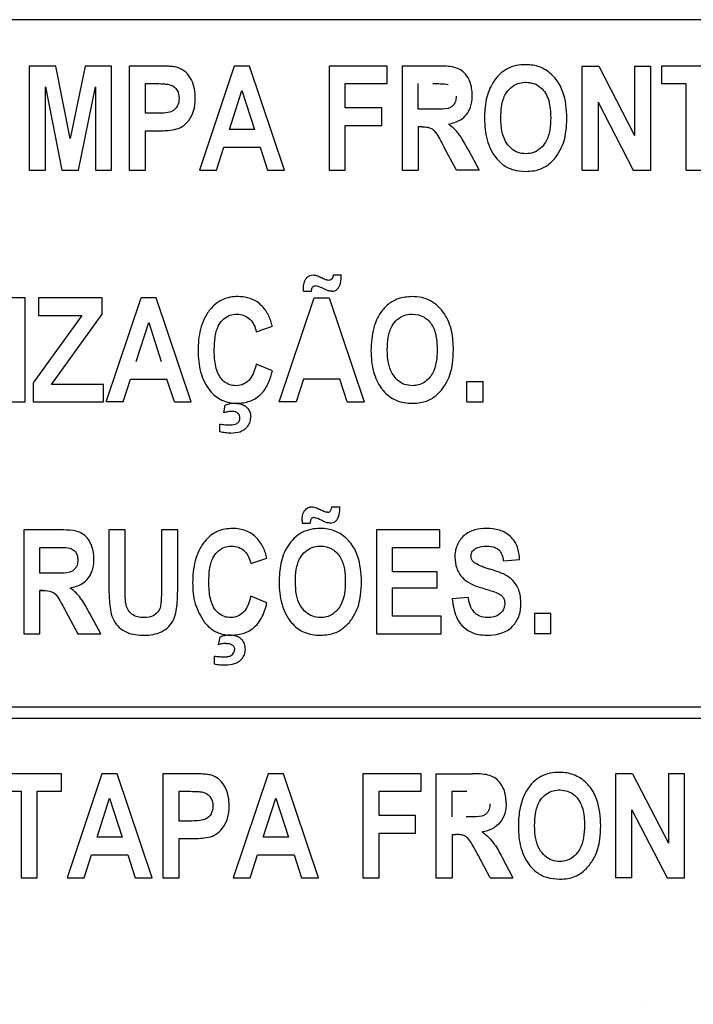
# Model space of a CAD drawing. Header units: inches. Extents: x 1390 to 5322, y 201 to 2979.
# Tile 9 of 85: x 1919 to 1931, y 1199 to 1216. Entities that reach past the tile are written whole.
import ezdxf

# ---------------------------------------------------------------- set-up
doc = ezdxf.new("R2010")
doc.units = ezdxf.units.IN
doc.header["$MEASUREMENT"] = 0
doc.layers.add('PWR_0600HP', color=7, linetype='Continuous')

# ---------------------------------------------------------------- blocks, each defined once
blk = doc.blocks.new('ssw06_front')
at = {"color": 7, "linetype": 'Continuous'}
for p, q in [((308.85, -690.107), (253.85, -690.107)), ((282.328, -692.657), (282.328, -690.893)), ((291.651, -690.893), (291.651, -691.191)), ((281.206, -692.657), (281.206, -691.246)), ((286.91, -691.901), (286.91, -691.603)), ((282.901, -691.993), (283.099, -691.993)), ((282.901, -692.657), (282.901, -691.993)), ((292.064, -692.657), (292.339, -692.657)), ((280.862, -694.825), (280.587, -694.825)), ((281.091, -694.825), (281.091, -695.123)), ((282.168, -694.825), (281.091, -694.825)), ((282.168, -695.102), (282.168, -694.825)), ((285.054, -696.062), (284.779, -695.948)), ((280.999, -696.267), (280.999, -696.589)), ((282.191, -696.291), (281.311, -696.291)), ((282.191, -696.589), (282.191, -696.291)), ((280.839, -698.757), (280.839, -700.521)), ((282.557, -698.757), (282.282, -698.757)), ((284.688, -699.33), (284.962, -699.238)), ((281.349, -699.49), (281.114, -699.49)), ((287.093, -700.223), (287.093, -699.742)), ((253.85, -701.757), (308.85, -701.757)), ((280.382, -703.191), (280.794, -703.191)), ((280.794, -703.191), (280.794, -704.657)), ((281.069, -703.191), (281.481, -703.191)), ((283.474, -703.191), (283.632, -703.191)), ((282.294, -703.309), (282.507, -703.97)), ((284.899, -703.97), (285.112, -703.309)), ((283.654, -703.695), (283.474, -703.695)), ((287.483, -703.603), (286.865, -703.603)), ((285.325, -703.97), (284.899, -703.97)), ((284.678, -704.657), (284.804, -704.267))]:
    blk.add_line(p, q, dxfattribs=at)
at = {"color": 144, "linetype": 'Continuous'}
for p, q in [((280.931, -690.893), (280.931, -692.657)), ((281.386, -690.893), (280.931, -690.893)), ((281.629, -692.119), (281.386, -690.893)), ((281.878, -690.893), (281.629, -692.119)), ((282.328, -690.893), (281.878, -690.893)), ((282.626, -690.893), (282.626, -692.657)), ((283.101, -690.893), (282.626, -690.893)), ((284.409, -690.893), (283.817, -692.657)), ((284.668, -690.893), (284.409, -690.893)), ((285.26, -692.657), (284.668, -690.893)), ((287.001, -690.893), (286.016, -690.893)), ((286.016, -690.893), (286.016, -692.657)), ((287.001, -691.191), (287.001, -690.893)), ((287.872, -690.893), (287.253, -690.893)), ((287.253, -690.893), (287.253, -692.657)), ((290.3, -690.893), (290.587, -690.893)), ((290.3, -690.893), (290.3, -692.657)), ((290.587, -690.893), (291.193, -692.071)), ((291.193, -690.893), (291.468, -690.893)), ((291.193, -690.893), (291.193, -692.071)), ((291.468, -692.657), (291.468, -690.893)), ((292.751, -690.893), (291.651, -690.893)), ((281.206, -691.246), (281.487, -692.657)), ((281.766, -692.657), (282.053, -691.246)), ((282.053, -691.246), (282.053, -692.657)), ((282.901, -691.191), (283.059, -691.191)), ((282.901, -691.695), (282.901, -691.191)), ((284.326, -691.97), (284.539, -691.309)), ((284.539, -691.309), (284.752, -691.97)), ((286.291, -691.603), (286.291, -691.191)), ((286.291, -691.191), (287.001, -691.191)), ((287.528, -691.626), (287.528, -691.191)), ((291.651, -691.191), (292.064, -691.191)), ((292.064, -691.191), (292.064, -692.657)), ((290.575, -691.507), (290.575, -692.657)), ((290.575, -691.507), (291.171, -692.657)), ((286.91, -691.603), (286.291, -691.603)), ((287.763, -691.626), (287.528, -691.626)), ((283.08, -691.695), (282.901, -691.695)), ((284.752, -691.97), (284.326, -691.97)), ((286.291, -691.901), (286.91, -691.901)), ((286.291, -692.657), (286.291, -691.901)), ((287.528, -691.924), (287.528, -692.657)), ((287.588, -691.924), (287.528, -691.924)), ((284.105, -692.657), (284.23, -692.267)), ((284.23, -692.267), (284.848, -692.267)), ((284.848, -692.267), (284.973, -692.657)), ((288.173, -692.657), (287.968, -692.275)), ((288.375, -692.311), (288.559, -692.657)), ((280.931, -692.657), (281.206, -692.657)), ((281.487, -692.657), (281.766, -692.657)), ((282.053, -692.657), (282.328, -692.657)), ((282.626, -692.657), (282.901, -692.657)), ((283.817, -692.657), (284.105, -692.657)), ((284.973, -692.657), (285.26, -692.657)), ((286.016, -692.657), (286.291, -692.657)), ((287.253, -692.657), (287.528, -692.657)), ((288.559, -692.657), (288.173, -692.657)), ((290.3, -692.657), (290.575, -692.657)), ((291.171, -692.657), (291.468, -692.657)), ((286.085, -694.436), (286.222, -694.436)), ((285.581, -694.711), (285.58, -694.675)), ((280.862, -696.589), (280.862, -694.825)), ((282.236, -696.589), (282.828, -694.825)), ((283.087, -694.825), (282.828, -694.825)), ((283.68, -696.589), (283.087, -694.825)), ((285.169, -696.589), (285.76, -694.825)), ((285.581, -694.711), (285.718, -694.711)), ((285.76, -694.825), (286.019, -694.825)), ((286.019, -694.825), (286.612, -696.589)), ((281.823, -695.123), (280.999, -696.267)), ((281.091, -695.123), (281.823, -695.123)), ((281.311, -696.291), (282.168, -695.102)), ((282.745, -695.902), (282.958, -695.241)), ((282.958, -695.241), (283.171, -695.902)), ((284.779, -695.398), (285.054, -695.306)), ((282.524, -696.589), (282.649, -696.2)), ((282.649, -696.2), (283.267, -696.2)), ((283.393, -696.589), (283.267, -696.2)), ((285.582, -696.2), (285.456, -696.589)), ((286.199, -696.2), (285.582, -696.2)), ((286.325, -696.589), (286.199, -696.2)), ((288.353, -696.589), (288.353, -696.245)), ((288.353, -696.245), (288.628, -696.245)), ((288.628, -696.589), (288.628, -696.245)), ((280.587, -696.589), (280.862, -696.589)), ((280.999, -696.589), (282.191, -696.589)), ((282.524, -696.589), (282.236, -696.589)), ((283.393, -696.589), (283.68, -696.589)), ((284.229, -696.774), (284.255, -696.645)), ((285.456, -696.589), (285.169, -696.589)), ((286.325, -696.589), (286.612, -696.589)), ((288.353, -696.589), (288.628, -696.589)), ((284.161, -697.097), (284.161, -696.965)), ((286.062, -698.368), (286.199, -698.368)), ((285.557, -698.607), (285.558, -698.643)), ((285.558, -698.643), (285.695, -698.643)), ((281.458, -698.757), (280.839, -698.757)), ((282.282, -698.757), (282.282, -699.694)), ((282.557, -699.712), (282.557, -698.757)), ((283.451, -698.757), (283.176, -698.757)), ((283.176, -698.757), (283.176, -699.733)), ((283.451, -699.68), (283.451, -698.757)), ((286.818, -698.757), (286.818, -700.521)), ((287.895, -698.757), (286.818, -698.757)), ((287.895, -699.055), (287.895, -698.757)), ((281.114, -699.055), (281.362, -699.055)), ((281.114, -699.49), (281.114, -699.055)), ((287.093, -699.467), (287.093, -699.055)), ((287.093, -699.055), (287.895, -699.055)), ((288.971, -699.284), (289.246, -699.261)), ((287.849, -699.467), (287.093, -699.467)), ((287.849, -699.742), (287.849, -699.467)), ((281.114, -700.521), (281.114, -699.788)), ((281.114, -699.788), (281.173, -699.788)), ((281.173, -699.788), (281.114, -699.788)), ((287.093, -699.742), (287.849, -699.742)), ((284.962, -699.994), (284.688, -699.88)), ((288.376, -699.903), (288.101, -699.926)), ((281.554, -700.14), (281.759, -700.521)), ((282.145, -700.521), (281.96, -700.176)), ((289.498, -700.178), (289.498, -700.521)), ((289.773, -700.178), (289.498, -700.178)), ((289.773, -700.521), (289.773, -700.178)), ((287.918, -700.223), (287.093, -700.223)), ((287.918, -700.521), (287.918, -700.223)), ((280.839, -700.521), (281.114, -700.521)), ((281.759, -700.521), (282.145, -700.521)), ((286.818, -700.521), (287.918, -700.521)), ((289.773, -700.521), (289.498, -700.521)), ((284.163, -700.577), (284.138, -700.706)), ((284.069, -700.897), (284.069, -701.029)), ((308.85, -701.957), (253.85, -701.957)), ((281.481, -702.893), (280.382, -702.893)), ((281.481, -703.191), (281.481, -702.893)), ((282.165, -702.893), (281.573, -704.657)), ((282.423, -702.893), (282.165, -702.893)), ((283.016, -704.657), (282.423, -702.893)), ((283.199, -702.893), (283.199, -704.657)), ((283.675, -702.893), (283.199, -702.893)), ((284.982, -702.893), (284.391, -704.657)), ((285.241, -702.893), (284.982, -702.893)), ((285.834, -704.657), (285.241, -702.893)), ((287.575, -702.893), (286.59, -702.893)), ((286.59, -702.893), (286.59, -704.657)), ((287.575, -703.191), (287.575, -702.893)), ((287.827, -702.893), (287.827, -704.657)), ((287.827, -702.893), (288.446, -702.893)), ((291.16, -702.893), (290.873, -702.893)), ((290.873, -702.893), (290.873, -704.657)), ((291.16, -702.893), (291.767, -704.071)), ((291.767, -702.893), (291.767, -704.071)), ((292.042, -702.893), (291.767, -702.893)), ((292.042, -704.657), (292.042, -702.893)), ((281.069, -704.657), (281.069, -703.191)), ((283.474, -703.695), (283.474, -703.191)), ((286.865, -703.603), (286.865, -703.191)), ((286.865, -703.191), (287.575, -703.191)), ((288.102, -703.191), (288.35, -703.191)), ((288.102, -703.626), (288.102, -703.191)), ((282.082, -703.97), (282.294, -703.309)), ((285.112, -703.309), (285.325, -703.97)), ((291.148, -704.657), (291.148, -703.506)), ((291.148, -703.506), (291.745, -704.657)), ((287.483, -703.901), (287.483, -703.603)), ((282.507, -703.97), (282.082, -703.97)), ((283.474, -704.657), (283.474, -703.993)), ((283.474, -703.993), (283.673, -703.993)), ((286.865, -704.657), (286.865, -703.901)), ((286.865, -703.901), (287.483, -703.901)), ((288.102, -703.924), (288.102, -704.657)), ((288.102, -703.924), (288.161, -703.924)), ((281.861, -704.657), (281.986, -704.267)), ((281.986, -704.267), (282.603, -704.267)), ((282.603, -704.267), (282.729, -704.657)), ((284.804, -704.267), (285.421, -704.267)), ((285.421, -704.267), (285.547, -704.657)), ((288.746, -704.657), (288.542, -704.275)), ((288.948, -704.311), (289.132, -704.657)), ((280.794, -704.657), (281.069, -704.657)), ((281.573, -704.657), (281.861, -704.657)), ((282.729, -704.657), (283.016, -704.657)), ((283.199, -704.657), (283.474, -704.657)), ((284.391, -704.657), (284.678, -704.657)), ((285.547, -704.657), (285.834, -704.657)), ((286.59, -704.657), (286.865, -704.657)), ((287.827, -704.657), (288.102, -704.657)), ((288.746, -704.657), (289.132, -704.657)), ((291.148, -704.657), (290.873, -704.657)), ((291.745, -704.657), (292.042, -704.657))]:
    blk.add_line(p, q, dxfattribs=at)
at = {"color": 144, "linetype": 'Continuous', "flags": 128}
for points in [[(283.101, -690.893), (283.101, -690.893)], [(290.3, -690.893), (290.3, -690.893)], [(291.193, -690.893), (291.193, -690.893)], [(291.468, -690.893), (291.468, -690.893)], [(287.528, -691.191), (287.528, -691.191)], [(287.776, -691.191), (287.776, -691.191)], [(288.034, -691.204), (288.034, -691.204)], [(288.17, -691.404), (288.17, -691.404)], [(290.575, -691.507), (290.575, -691.507)], [(287.588, -691.924), (287.588, -691.924)], [(291.193, -692.071), (291.193, -692.071)], [(287.968, -692.275), (287.968, -692.275)], [(288.375, -692.311), (288.375, -692.311)], [(289.842, -692.461), (289.842, -692.461)], [(287.528, -692.657), (287.528, -692.657)], [(289.35, -692.68), (289.35, -692.68)], [(290.575, -692.657), (290.575, -692.657)], [(285.891, -694.485), (285.891, -694.485)], [(286.085, -694.436), (286.085, -694.436)], [(286.222, -694.436), (286.222, -694.436)], [(285.781, -694.619), (285.781, -694.619)], [(285.909, -694.662), (285.909, -694.662)], [(282.828, -694.825), (282.828, -694.825)], [(285.581, -694.711), (285.581, -694.711)], [(286.005, -694.703), (286.005, -694.703)], [(286.063, -694.711), (286.063, -694.711)], [(287.425, -694.802), (287.425, -694.802)], [(283.998, -695.022), (283.998, -695.022)], [(284.883, -694.964), (284.883, -694.964)], [(286.726, -695.718), (286.726, -695.718)], [(282.745, -695.902), (282.745, -695.902)], [(283.171, -695.902), (283.171, -695.902)], [(283.267, -696.2), (283.267, -696.2)], [(288.628, -696.245), (288.628, -696.245)], [(283.996, -696.396), (283.996, -696.396)], [(286.933, -696.396), (286.933, -696.396)], [(282.524, -696.589), (282.524, -696.589)], [(283.393, -696.589), (283.393, -696.589)], [(284.255, -696.645), (284.255, -696.645)], [(284.429, -696.612), (284.429, -696.612)], [(284.455, -696.612), (284.455, -696.612)], [(286.325, -696.589), (286.325, -696.589)], [(286.612, -696.589), (286.612, -696.589)], [(287.426, -696.612), (287.426, -696.612)], [(288.353, -696.589), (288.353, -696.589)], [(284.688, -696.846), (284.688, -696.846)], [(284.349, -697.116), (284.349, -697.116)], [(285.868, -698.417), (285.868, -698.417)], [(285.989, -698.46), (285.989, -698.46)], [(286.199, -698.368), (286.199, -698.368)], [(285.557, -698.607), (285.557, -698.607)], [(285.695, -698.643), (285.695, -698.643)], [(285.886, -698.594), (285.886, -698.594)], [(285.983, -698.635), (285.983, -698.635)], [(286.04, -698.643), (286.04, -698.643)], [(284.383, -698.734), (284.383, -698.734)], [(285.867, -698.734), (285.867, -698.734)], [(288.687, -698.734), (288.687, -698.734)], [(283.907, -698.954), (283.907, -698.954)], [(283.703, -699.655), (283.703, -699.655)], [(284.688, -699.88), (284.688, -699.88)], [(284.962, -699.994), (284.962, -699.994)], [(288.376, -699.903), (288.376, -699.903)], [(281.96, -700.176), (281.96, -700.176)], [(282.877, -700.246), (282.877, -700.246)], [(283.905, -700.328), (283.905, -700.328)], [(285.375, -700.328), (285.375, -700.328)], [(289.498, -700.521), (289.498, -700.521)], [(289.773, -700.521), (289.773, -700.521)], [(284.277, -700.682), (284.277, -700.682)], [(284.363, -700.544), (284.363, -700.544)], [(284.138, -700.706), (284.138, -700.706)], [(284.413, -700.79), (284.413, -700.79)], [(284.069, -700.897), (284.069, -700.897)], [(287.827, -702.893), (287.827, -702.893)], [(288.446, -702.893), (288.446, -702.893)], [(291.16, -702.893), (291.16, -702.893)], [(288.35, -703.191), (288.35, -703.191)], [(288.743, -703.404), (288.743, -703.404)], [(289.018, -703.387), (289.018, -703.387)], [(288.102, -703.626), (288.102, -703.626)], [(288.337, -703.626), (288.337, -703.626)], [(290.621, -703.775), (290.621, -703.775)], [(288.102, -703.924), (288.102, -703.924)], [(288.161, -703.924), (288.161, -703.924)], [(291.767, -704.071), (291.767, -704.071)], [(289.43, -704.464), (289.43, -704.464)], [(288.102, -704.657), (288.102, -704.657)], [(288.746, -704.657), (288.746, -704.657)], [(289.132, -704.657), (289.132, -704.657)], [(290.873, -704.657), (290.873, -704.657)], [(291.148, -704.657), (291.148, -704.657)], [(291.415, -706.802), (291.415, -706.802)]]:
    blk.add_lwpolyline(points, dxfattribs=at)
at = {"color": 7, "linetype": 'Continuous'}
for points, knots in [([(283.448, -690.918), (283.42, -690.911), (283.391, -690.906), (283.362, -690.903), (283.333, -690.9), (283.304, -690.898), (283.275, -690.897), (283.217, -690.894), (283.159, -690.893), (283.101, -690.893)], [0, 0, 0, 0, 0.0000878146, 0.0000878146, 0.0000878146, 0.0001750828, 0.0001750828, 0.0001750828, 0.0003484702, 0.0003484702, 0.0003484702, 0.0003484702]), ([(283.748, -691.437), (283.747, -691.33), (283.732, -691.222), (283.658, -691.078), (283.626, -691.035), (283.547, -690.962), (283.499, -690.936), (283.448, -690.918)], [0, 0, 0, 0, 0.5, 0.5, 0.75, 0.75, 1, 1, 1, 1]), ([(289.351, -691.168), (289.397, -691.172), (289.49, -691.179), (289.605, -691.252), (289.692, -691.354), (289.763, -691.526), (289.769, -691.67), (289.773, -691.768)], [0, 0, 0, 0, 0.166463, 0.334817, 0.478561, 0.64765, 1, 1, 1, 1]), ([(283.099, -691.993), (283.186, -691.991), (283.321, -691.989), (283.501, -691.945), (283.623, -691.846), (283.716, -691.695), (283.746, -691.547), (283.748, -691.458), (283.748, -691.437)], [0, 0, 0, 0, 0.26413, 0.407658, 0.552848, 0.727546, 0.938207, 1, 1, 1, 1]), ([(289.35, -692.68), (289.397, -692.678), (289.513, -692.672), (289.694, -692.61), (289.793, -692.511), (289.842, -692.461)], [0, 0, 0, 0, 0.251976, 0.626871, 1, 1, 1, 1]), ([(284.883, -694.964), (284.854, -694.939), (284.782, -694.875), (284.64, -694.813), (284.528, -694.806), (284.475, -694.802)], [0, 0, 0, 0, 0.2518668, 0.6474403, 1, 1, 1, 1]), ([(284.455, -695.1), (284.495, -695.101), (284.535, -695.107), (284.61, -695.137), (284.644, -695.159), (284.702, -695.215), (284.724, -695.248), (284.76, -695.32), (284.771, -695.359), (284.779, -695.398)], [0, 0, 0, 0, 0.25, 0.25, 0.5, 0.5, 0.75, 0.75, 1, 1, 1, 1]), ([(287.427, -696.314), (287.382, -696.31), (287.293, -696.302), (287.171, -696.224), (287.07, -696.099), (287.009, -695.917), (287.004, -695.78), (287.001, -695.706)], [0, 0, 0, 0, 0.159816, 0.320962, 0.505569, 0.732893, 1, 1, 1, 1]), ([(283.996, -696.396), (284.025, -696.429), (284.055, -696.461), (284.124, -696.516), (284.16, -696.54), (284.239, -696.577), (284.282, -696.59), (284.367, -696.608), (284.411, -696.611), (284.455, -696.612)], [0, 0, 0, 0, 0.25, 0.25, 0.5, 0.5, 0.75, 0.75, 1, 1, 1, 1]), ([(282.03, -699.251), (282.029, -699.178), (282.021, -699.106), (281.97, -698.969), (281.93, -698.904), (281.848, -698.832), (281.816, -698.812), (281.749, -698.785), (281.712, -698.777), (281.604, -698.76), (281.531, -698.758), (281.458, -698.757)], [0, 0, 0, 0, 0.25, 0.25, 0.5, 0.5, 0.625, 0.625, 0.75, 0.75, 1, 1, 1, 1]), ([(286.566, -699.639), (286.557, -699.489), (286.543, -699.256), (286.394, -698.976), (286.216, -698.813), (286.026, -698.741), (285.909, -698.736), (285.867, -698.734)], [0, 0, 0, 0, 0.348523, 0.537312, 0.727103, 0.901787, 1, 1, 1, 1]), ([(285.869, -699.032), (285.939, -699.034), (286.009, -699.048), (286.126, -699.119), (286.175, -699.171), (286.244, -699.291), (286.263, -699.359), (286.287, -699.494), (286.29, -699.563), (286.291, -699.632)], [0, 0, 0, 0, 0.25, 0.25, 0.5, 0.5, 0.75, 0.75, 1, 1, 1, 1]), ([(288.421, -699.2), (288.422, -699.185), (288.424, -699.171), (288.433, -699.143), (288.44, -699.13), (288.467, -699.096), (288.491, -699.078), (288.569, -699.038), (288.628, -699.034), (288.686, -699.032)], [0, 0, 0, 0, 0.125, 0.125, 0.25, 0.25, 0.5, 0.5, 1, 1, 1, 1]), ([(281.625, -699.744), (281.696, -699.726), (281.813, -699.696), (281.938, -699.582), (282.012, -699.445), (282.029, -699.328), (282.03, -699.259), (282.03, -699.251)], [0, 0, 0, 0, 0.308482, 0.505925, 0.703305, 0.965992, 1, 1, 1, 1]), ([(285.869, -700.246), (285.825, -700.242), (285.735, -700.234), (285.613, -700.156), (285.512, -700.031), (285.452, -699.849), (285.446, -699.712), (285.444, -699.638)], [0, 0, 0, 0, 0.159803, 0.320923, 0.505532, 0.73285, 1, 1, 1, 1]), ([(286.291, -699.632), (286.29, -699.772), (286.278, -699.915), (286.175, -700.1), (286.127, -700.153), (286.039, -700.209), (286.006, -700.224), (285.939, -700.242), (285.904, -700.245), (285.869, -700.246)], [0, 0, 0, 0, 0.5, 0.5, 0.75, 0.75, 0.875, 0.875, 1, 1, 1, 1]), ([(286.36, -700.326), (286.395, -700.276), (286.493, -700.139), (286.556, -699.897), (286.563, -699.715), (286.566, -699.639)], [0, 0, 0, 0, 0.252331, 0.686586, 1, 1, 1, 1]), ([(284.688, -699.88), (284.669, -699.969), (284.642, -700.058), (284.558, -700.166), (284.522, -700.195), (284.441, -700.237), (284.396, -700.245), (284.35, -700.246)], [0, 0, 0, 0, 0.5, 0.5, 0.75, 0.75, 1, 1, 1, 1]), ([(284.363, -700.544), (284.436, -700.538), (284.567, -700.527), (284.737, -700.43), (284.876, -700.268), (284.934, -700.11), (284.959, -700.008), (284.962, -699.994)], [0, 0, 0, 0, 0.242552, 0.442755, 0.643248, 0.952989, 1, 1, 1, 1]), ([(288.701, -700.246), (288.656, -700.243), (288.58, -700.236), (288.49, -700.176), (288.424, -700.089), (288.391, -699.992), (288.379, -699.924), (288.376, -699.903)], [0, 0, 0, 0, 0.254659, 0.428435, 0.601657, 0.876161, 1, 1, 1, 1]), ([(285.375, -700.328), (285.406, -700.363), (285.438, -700.396), (285.513, -700.452), (285.553, -700.475), (285.639, -700.511), (285.684, -700.524), (285.775, -700.541), (285.822, -700.543), (285.868, -700.544)], [0, 0, 0, 0, 0.25, 0.25, 0.5, 0.5, 0.75, 0.75, 1, 1, 1, 1]), ([(285.868, -700.544), (285.915, -700.542), (286.031, -700.536), (286.212, -700.474), (286.311, -700.375), (286.36, -700.326)], [0, 0, 0, 0, 0.252015, 0.626834, 1, 1, 1, 1]), ([(290.347, -703.768), (290.344, -703.838), (290.339, -703.979), (290.283, -704.163), (290.18, -704.293), (290.06, -704.37), (289.969, -704.378), (289.925, -704.382)], [0, 0, 0, 0, 0.252198, 0.506691, 0.673809, 0.841608, 1, 1, 1, 1])]:
    blk.add_open_spline(points, degree=3, knots=knots, dxfattribs=at)
at = {"color": 144, "linetype": 'Continuous'}
for points, knots in [([(288.444, -691.387), (288.438, -691.308), (288.428, -691.181), (288.341, -691.037), (288.248, -690.951), (288.088, -690.895), (287.961, -690.894), (287.872, -690.893)], [0, 0, 0, 0, 0.266978, 0.431883, 0.564217, 0.697105, 1, 1, 1, 1]), ([(289.349, -690.87), (289.295, -690.871), (289.241, -690.875), (289.135, -690.897), (289.083, -690.916), (288.987, -690.966), (288.942, -690.998), (288.864, -691.074), (288.831, -691.118), (288.742, -691.255), (288.704, -691.357), (288.658, -691.569), (288.652, -691.677), (288.651, -691.786)], [0, 0, 0, 0, 0.125, 0.125, 0.25, 0.25, 0.375, 0.375, 0.5, 0.5, 0.75, 0.75, 1, 1, 1, 1]), ([(290.048, -691.775), (290.039, -691.624), (290.025, -691.392), (289.876, -691.112), (289.698, -690.949), (289.508, -690.877), (289.391, -690.872), (289.349, -690.87)], [0, 0, 0, 0, 0.348496, 0.537289, 0.727083, 0.901774, 1, 1, 1, 1]), ([(288.925, -691.774), (288.928, -691.704), (288.933, -691.563), (288.988, -691.381), (289.092, -691.254), (289.206, -691.185), (289.298, -691.169), (289.345, -691.168), (289.351, -691.168)], [0, 0, 0, 0, 0.25214, 0.506728, 0.668918, 0.831598, 0.977998, 1, 1, 1, 1]), ([(283.059, -691.191), (283.105, -691.191), (283.151, -691.192), (283.221, -691.195), (283.244, -691.197), (283.29, -691.203), (283.313, -691.206), (283.378, -691.232), (283.415, -691.265), (283.464, -691.346), (283.472, -691.394), (283.473, -691.442)], [0, 0, 0, 0, 0.25, 0.25, 0.375, 0.375, 0.5, 0.5, 0.75, 0.75, 1, 1, 1, 1]), ([(287.776, -691.191), (287.819, -691.191), (287.862, -691.191), (287.948, -691.194), (287.991, -691.194), (288.034, -691.204)], [0, 0, 0, 0, 0.5, 0.5, 1, 1, 1, 1]), ([(283.473, -691.442), (283.472, -691.487), (283.465, -691.532), (283.421, -691.611), (283.387, -691.643), (283.306, -691.683), (283.26, -691.687), (283.17, -691.694), (283.125, -691.695), (283.08, -691.695)], [0, 0, 0, 0, 0.25, 0.25, 0.5, 0.5, 0.75, 0.75, 1, 1, 1, 1]), ([(288.17, -691.404), (288.168, -691.434), (288.165, -691.484), (288.133, -691.547), (288.089, -691.589), (287.992, -691.63), (287.879, -691.624), (287.789, -691.626), (287.763, -691.626)], [0, 0, 0, 0, 0.165647, 0.275852, 0.386101, 0.49646, 0.855678, 1, 1, 1, 1]), ([(288.04, -691.879), (288.11, -691.861), (288.227, -691.831), (288.352, -691.718), (288.426, -691.581), (288.443, -691.464), (288.444, -691.395), (288.444, -691.387)], [0, 0, 0, 0, 0.30844, 0.505879, 0.703241, 0.965785, 1, 1, 1, 1]), ([(288.651, -691.786), (288.653, -691.907), (288.662, -692.028), (288.711, -692.203), (288.732, -692.259), (288.785, -692.366), (288.819, -692.416), (288.857, -692.464)], [0, 0, 0, 0, 0.5, 0.5, 0.75, 0.75, 1, 1, 1, 1]), ([(289.351, -692.382), (289.307, -692.378), (289.217, -692.37), (289.095, -692.292), (288.994, -692.167), (288.934, -691.985), (288.928, -691.848), (288.925, -691.774)], [0, 0, 0, 0, 0.1598418, 0.3210212, 0.5056342, 0.7329352, 1, 1, 1, 1]), ([(289.773, -691.768), (289.771, -691.838), (289.766, -691.979), (289.71, -692.163), (289.606, -692.293), (289.487, -692.37), (289.395, -692.378), (289.351, -692.382)], [0, 0, 0, 0, 0.25221, 0.506706, 0.673816, 0.841612, 1, 1, 1, 1]), ([(289.842, -692.461), (289.877, -692.411), (289.974, -692.275), (290.038, -692.033), (290.045, -691.851), (290.048, -691.775)], [0, 0, 0, 0, 0.2523314, 0.6865026, 1, 1, 1, 1]), ([(287.588, -691.924), (287.621, -691.924), (287.676, -691.925), (287.75, -691.948), (287.853, -692.039), (287.907, -692.163), (287.96, -692.26), (287.968, -692.275)], [0, 0, 0, 0, 0.17974, 0.293572, 0.407428, 0.903449, 1, 1, 1, 1]), ([(288.375, -692.311), (288.353, -692.271), (288.308, -692.19), (288.222, -692.044), (288.126, -691.94), (288.051, -691.888), (288.04, -691.879)], [0, 0, 0, 0, 0.250922, 0.501948, 0.921998, 1, 1, 1, 1]), ([(288.857, -692.464), (288.889, -692.498), (288.966, -692.578), (289.137, -692.665), (289.276, -692.675), (289.35, -692.68)], [0, 0, 0, 0, 0.252521, 0.601444, 1, 1, 1, 1]), ([(285.58, -694.675), (285.581, -694.647), (285.583, -694.592), (285.606, -694.52), (285.647, -694.468), (285.694, -694.44), (285.728, -694.437), (285.744, -694.436)], [0, 0, 0, 0, 0.254646, 0.512184, 0.683097, 0.855325, 1, 1, 1, 1]), ([(285.744, -694.436), (285.757, -694.436), (285.785, -694.438), (285.835, -694.456), (285.869, -694.474), (285.891, -694.485)], [0, 0, 0, 0, 0.252193, 0.530353, 1, 1, 1, 1]), ([(286.012, -694.527), (286.001, -694.526), (285.979, -694.524), (285.939, -694.508), (285.91, -694.494), (285.891, -694.485)], [0, 0, 0, 0, 0.25265, 0.504979, 1, 1, 1, 1]), ([(286.085, -694.436), (286.083, -694.447), (286.082, -694.458), (286.079, -694.468), (286.076, -694.479), (286.072, -694.489), (286.065, -694.499), (286.061, -694.505), (286.056, -694.51), (286.051, -694.515), (286.045, -694.519), (286.038, -694.523), (286.031, -694.525), (286.025, -694.527), (286.018, -694.527), (286.012, -694.527)], [0, 0, 0, 0, 0.0000329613, 0.0000329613, 0.0000329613, 0.0000664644, 0.0000664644, 0.0000664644, 0.0000882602, 0.0000882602, 0.0000882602, 0.0001103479, 0.0001103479, 0.0001103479, 0.0001301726, 0.0001301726, 0.0001301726, 0.0001301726]), ([(286.063, -694.711), (286.08, -694.709), (286.113, -694.706), (286.155, -694.678), (286.19, -694.634), (286.218, -694.552), (286.221, -694.482), (286.222, -694.436)], [0, 0, 0, 0, 0.139756, 0.281188, 0.409346, 0.61035, 1, 1, 1, 1]), ([(285.718, -694.711), (285.719, -694.7), (285.719, -694.689), (285.721, -694.679), (285.723, -694.669), (285.726, -694.658), (285.731, -694.649), (285.734, -694.643), (285.738, -694.638), (285.743, -694.633), (285.748, -694.629), (285.753, -694.625), (285.759, -694.623), (285.766, -694.62), (285.773, -694.62), (285.781, -694.619)], [0, 0, 0, 0, 0.0000316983, 0.0000316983, 0.0000316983, 0.0000639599, 0.0000639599, 0.0000639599, 0.0000835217, 0.0000835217, 0.0000835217, 0.0001031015, 0.0001031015, 0.0001031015, 0.0001247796, 0.0001247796, 0.0001247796, 0.0001247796]), ([(285.909, -694.662), (285.917, -694.666), (285.933, -694.673), (285.965, -694.687), (285.989, -694.697), (286.005, -694.703)], [0, 0, 0, 0, 0.250247, 0.500543, 1, 1, 1, 1]), ([(284.475, -694.802), (284.429, -694.804), (284.384, -694.806), (284.294, -694.823), (284.251, -694.837), (284.169, -694.874), (284.129, -694.898), (284.058, -694.954), (284.028, -694.987), (283.998, -695.022)], [0, 0, 0, 0, 0.25, 0.25, 0.5, 0.5, 0.75, 0.75, 1, 1, 1, 1]), ([(286.063, -694.711), (286.058, -694.71), (286.049, -694.71), (286.029, -694.708), (286.015, -694.705), (286.005, -694.703)], [0, 0, 0, 0, 0.250593, 0.501003, 1, 1, 1, 1]), ([(287.425, -694.802), (287.345, -694.808), (287.2, -694.819), (287.014, -694.923), (286.865, -695.092), (286.743, -695.361), (286.732, -695.588), (286.726, -695.718)], [0, 0, 0, 0, 0.184046, 0.332159, 0.480172, 0.700528, 1, 1, 1, 1]), ([(288.124, -695.707), (288.122, -695.6), (288.115, -695.494), (288.069, -695.286), (288.03, -695.183), (287.91, -695.004), (287.831, -694.928), (287.688, -694.851), (287.638, -694.832), (287.533, -694.808), (287.479, -694.804), (287.425, -694.802)], [0, 0, 0, 0, 0.25, 0.25, 0.5, 0.5, 0.75, 0.75, 0.875, 0.875, 1, 1, 1, 1]), ([(283.998, -695.022), (283.96, -695.072), (283.926, -695.123), (283.873, -695.236), (283.852, -695.294), (283.806, -695.473), (283.796, -695.598), (283.794, -695.723)], [0, 0, 0, 0, 0.25, 0.25, 0.5, 0.5, 1, 1, 1, 1]), ([(285.054, -695.306), (285.046, -695.275), (285.029, -695.212), (284.983, -695.091), (284.923, -695.015), (284.883, -694.964)], [0, 0, 0, 0, 0.251235, 0.502803, 1, 1, 1, 1]), ([(284.069, -695.7), (284.071, -695.633), (284.075, -695.498), (284.117, -695.323), (284.204, -695.198), (284.302, -695.126), (284.392, -695.102), (284.442, -695.1), (284.455, -695.1)], [0, 0, 0, 0, 0.2519743, 0.5059467, 0.659258, 0.8129772, 0.951056, 1, 1, 1, 1]), ([(287.001, -695.706), (287.004, -695.636), (287.009, -695.496), (287.064, -695.313), (287.167, -695.187), (287.282, -695.117), (287.374, -695.101), (287.421, -695.1), (287.427, -695.1)], [0, 0, 0, 0, 0.252159, 0.506761, 0.668939, 0.831627, 0.977999, 1, 1, 1, 1]), ([(287.427, -695.1), (287.496, -695.102), (287.566, -695.116), (287.684, -695.187), (287.733, -695.239), (287.802, -695.359), (287.821, -695.427), (287.845, -695.562), (287.848, -695.631), (287.849, -695.7)], [0, 0, 0, 0, 0.25, 0.25, 0.5, 0.5, 0.75, 0.75, 1, 1, 1, 1]), ([(283.794, -695.723), (283.796, -695.843), (283.806, -695.963), (283.854, -696.137), (283.875, -696.193), (283.927, -696.299), (283.96, -696.348), (283.996, -696.396)], [0, 0, 0, 0, 0.5, 0.5, 0.75, 0.75, 1, 1, 1, 1]), ([(284.442, -696.314), (284.404, -696.311), (284.329, -696.305), (284.233, -696.246), (284.157, -696.161), (284.089, -696.008), (284.071, -695.846), (284.069, -695.728), (284.069, -695.7)], [0, 0, 0, 0, 0.13827, 0.277956, 0.404886, 0.558114, 0.897091, 1, 1, 1, 1]), ([(286.726, -695.718), (286.728, -695.778), (286.732, -695.9), (286.773, -696.121), (286.849, -696.29), (286.923, -696.384), (286.933, -696.396)], [0, 0, 0, 0, 0.251522, 0.503508, 0.936603, 1, 1, 1, 1]), ([(287.849, -695.7), (287.847, -695.84), (287.835, -695.983), (287.733, -696.167), (287.685, -696.221), (287.597, -696.277), (287.564, -696.292), (287.497, -696.31), (287.462, -696.313), (287.427, -696.314)], [0, 0, 0, 0, 0.5, 0.5, 0.75, 0.75, 0.875, 0.875, 1, 1, 1, 1]), ([(287.918, -696.394), (287.953, -696.343), (288.05, -696.207), (288.114, -695.965), (288.121, -695.783), (288.124, -695.707)], [0, 0, 0, 0, 0.2523338, 0.6865513, 1, 1, 1, 1]), ([(284.779, -695.948), (284.76, -696.037), (284.734, -696.125), (284.649, -696.234), (284.613, -696.263), (284.533, -696.304), (284.487, -696.313), (284.442, -696.314)], [0, 0, 0, 0, 0.5, 0.5, 0.75, 0.75, 1, 1, 1, 1]), ([(284.455, -696.612), (284.529, -696.61), (284.603, -696.601), (284.743, -696.549), (284.807, -696.508), (284.913, -696.404), (284.953, -696.34), (285.015, -696.206), (285.036, -696.135), (285.054, -696.062)], [0, 0, 0, 0, 0.25, 0.25, 0.5, 0.5, 0.75, 0.75, 1, 1, 1, 1]), ([(286.933, -696.396), (286.963, -696.431), (286.996, -696.464), (287.071, -696.52), (287.111, -696.543), (287.196, -696.579), (287.242, -696.592), (287.333, -696.609), (287.379, -696.611), (287.426, -696.612)], [0, 0, 0, 0, 0.25, 0.25, 0.5, 0.5, 0.75, 0.75, 1, 1, 1, 1]), ([(287.426, -696.612), (287.473, -696.61), (287.588, -696.604), (287.77, -696.542), (287.868, -696.443), (287.918, -696.394)], [0, 0, 0, 0, 0.251999, 0.626861, 1, 1, 1, 1]), ([(284.429, -696.612), (284.415, -696.612), (284.385, -696.613), (284.325, -696.621), (284.283, -696.635), (284.255, -696.645)], [0, 0, 0, 0, 0.250659, 0.501709, 1, 1, 1, 1]), ([(284.429, -696.612), (284.463, -696.614), (284.523, -696.618), (284.602, -696.659), (284.657, -696.717), (284.685, -696.784), (284.687, -696.828), (284.688, -696.846)], [0, 0, 0, 0, 0.254722, 0.45994, 0.665564, 0.85923, 1, 1, 1, 1]), ([(284.368, -696.749), (284.356, -696.75), (284.345, -696.75), (284.333, -696.751), (284.321, -696.752), (284.309, -696.754), (284.298, -696.756), (284.275, -696.76), (284.252, -696.767), (284.229, -696.774)], [0, 0, 0, 0, 0.0000354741, 0.0000354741, 0.0000354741, 0.0000709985, 0.0000709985, 0.0000709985, 0.0001418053, 0.0001418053, 0.0001418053, 0.0001418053]), ([(284.344, -696.979), (284.381, -696.977), (284.42, -696.974), (284.468, -696.943), (284.482, -696.929), (284.5, -696.896), (284.503, -696.877), (284.504, -696.858)], [0, 0, 0, 0, 0.5, 0.5, 0.75, 0.75, 1, 1, 1, 1]), ([(284.349, -697.116), (284.403, -697.113), (284.487, -697.108), (284.591, -697.054), (284.655, -696.986), (284.684, -696.911), (284.687, -696.864), (284.688, -696.846)], [0, 0, 0, 0, 0.325857, 0.517044, 0.708796, 0.88796, 1, 1, 1, 1]), ([(284.504, -696.858), (284.504, -696.845), (284.502, -696.832), (284.498, -696.82), (284.493, -696.808), (284.486, -696.797), (284.478, -696.788), (284.47, -696.78), (284.461, -696.773), (284.451, -696.768), (284.438, -696.76), (284.424, -696.755), (284.409, -696.753), (284.395, -696.75), (284.382, -696.75), (284.368, -696.749)], [0, 0, 0, 0, 0.0000377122, 0.0000377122, 0.0000377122, 0.0000759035, 0.0000759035, 0.0000759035, 0.0001087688, 0.0001087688, 0.0001087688, 0.0001539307, 0.0001539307, 0.0001539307, 0.0001941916, 0.0001941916, 0.0001941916, 0.0001941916]), ([(284.161, -696.965), (284.176, -696.967), (284.206, -696.971), (284.267, -696.977), (284.313, -696.978), (284.344, -696.979)], [0, 0, 0, 0, 0.250079, 0.50023, 1, 1, 1, 1]), ([(284.349, -697.116), (284.333, -697.116), (284.302, -697.116), (284.238, -697.112), (284.192, -697.103), (284.161, -697.097)], [0, 0, 0, 0, 0.250705, 0.501501, 1, 1, 1, 1]), ([(285.557, -698.607), (285.558, -698.553), (285.563, -698.497), (285.603, -698.426), (285.621, -698.404), (285.667, -698.375), (285.694, -698.369), (285.721, -698.368)], [0, 0, 0, 0, 0.5, 0.5, 0.75, 0.75, 1, 1, 1, 1]), ([(285.721, -698.368), (285.734, -698.368), (285.748, -698.369), (285.761, -698.372), (285.775, -698.374), (285.789, -698.379), (285.802, -698.385), (285.825, -698.394), (285.846, -698.406), (285.868, -698.417)], [0, 0, 0, 0, 0.0000394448, 0.0000394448, 0.0000394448, 0.0000830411, 0.0000830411, 0.0000830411, 0.0001565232, 0.0001565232, 0.0001565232, 0.0001565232]), ([(285.989, -698.46), (285.978, -698.459), (285.967, -698.458), (285.956, -698.455), (285.946, -698.452), (285.936, -698.448), (285.926, -698.444), (285.906, -698.436), (285.887, -698.427), (285.868, -698.417)], [0, 0, 0, 0, 0.0000325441, 0.0000325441, 0.0000325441, 0.0000648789, 0.0000648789, 0.0000648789, 0.000128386, 0.000128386, 0.000128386, 0.000128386]), ([(285.989, -698.46), (285.997, -698.459), (286.012, -698.458), (286.032, -698.445), (286.049, -698.424), (286.058, -698.396), (286.061, -698.376), (286.062, -698.368)], [0, 0, 0, 0, 0.190494, 0.34271, 0.531157, 0.806097, 1, 1, 1, 1]), ([(286.04, -698.643), (286.057, -698.641), (286.09, -698.638), (286.132, -698.61), (286.167, -698.566), (286.195, -698.484), (286.198, -698.414), (286.199, -698.368)], [0, 0, 0, 0, 0.139793, 0.281187, 0.40937, 0.610355, 1, 1, 1, 1]), ([(285.758, -698.551), (285.749, -698.552), (285.741, -698.553), (285.733, -698.556), (285.728, -698.559), (285.723, -698.563), (285.718, -698.567), (285.714, -698.571), (285.71, -698.576), (285.707, -698.582), (285.703, -698.591), (285.7, -698.6), (285.698, -698.61), (285.696, -698.621), (285.696, -698.632), (285.695, -698.643)], [0, 0, 0, 0, 0.000025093, 0.000025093, 0.000025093, 0.0000434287, 0.0000434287, 0.0000434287, 0.0000617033, 0.0000617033, 0.0000617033, 0.000091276, 0.000091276, 0.000091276, 0.0001237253, 0.0001237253, 0.0001237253, 0.0001237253]), ([(285.886, -698.594), (285.894, -698.598), (285.902, -698.601), (285.91, -698.605), (285.918, -698.609), (285.926, -698.612), (285.934, -698.616), (285.95, -698.623), (285.966, -698.63), (285.983, -698.635)], [0, 0, 0, 0, 0.0000261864, 0.0000261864, 0.0000261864, 0.0000523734, 0.0000523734, 0.0000523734, 0.0001046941, 0.0001046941, 0.0001046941, 0.0001046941]), ([(286.04, -698.643), (286.035, -698.643), (286.026, -698.642), (286.006, -698.64), (285.992, -698.637), (285.983, -698.635)], [0, 0, 0, 0, 0.2504056, 0.5008829, 1, 1, 1, 1]), ([(284.383, -698.734), (284.338, -698.736), (284.292, -698.738), (284.202, -698.755), (284.159, -698.769), (284.077, -698.806), (284.038, -698.83), (283.967, -698.886), (283.936, -698.92), (283.907, -698.954)], [0, 0, 0, 0, 0.25, 0.25, 0.5, 0.5, 0.75, 0.75, 1, 1, 1, 1]), ([(284.791, -698.897), (284.763, -698.871), (284.735, -698.846), (284.672, -698.805), (284.639, -698.787), (284.569, -698.76), (284.532, -698.75), (284.458, -698.737), (284.421, -698.735), (284.383, -698.734)], [0, 0, 0, 0, 0.25, 0.25, 0.5, 0.5, 0.75, 0.75, 1, 1, 1, 1]), ([(285.867, -698.734), (285.813, -698.735), (285.759, -698.739), (285.653, -698.762), (285.601, -698.78), (285.505, -698.83), (285.46, -698.863), (285.382, -698.939), (285.349, -698.982), (285.26, -699.119), (285.222, -699.222), (285.176, -699.433), (285.17, -699.541), (285.169, -699.65)], [0, 0, 0, 0, 0.125, 0.125, 0.25, 0.25, 0.375, 0.375, 0.5, 0.5, 0.75, 0.75, 1, 1, 1, 1]), ([(288.687, -698.734), (288.619, -698.736), (288.551, -698.741), (288.419, -698.778), (288.356, -698.809), (288.252, -698.9), (288.212, -698.957), (288.172, -699.052), (288.162, -699.085), (288.15, -699.153), (288.148, -699.187), (288.147, -699.222)], [0, 0, 0, 0, 0.25, 0.25, 0.5, 0.5, 0.75, 0.75, 0.875, 0.875, 1, 1, 1, 1]), ([(289.246, -699.261), (289.242, -699.189), (289.233, -699.118), (289.183, -698.981), (289.143, -698.918), (289.037, -698.82), (288.972, -698.784), (288.833, -698.743), (288.76, -698.736), (288.687, -698.734)], [0, 0, 0, 0, 0.25, 0.25, 0.5, 0.5, 0.75, 0.75, 1, 1, 1, 1]), ([(283.907, -698.954), (283.869, -699.004), (283.835, -699.056), (283.781, -699.168), (283.761, -699.226), (283.714, -699.405), (283.704, -699.53), (283.703, -699.655)], [0, 0, 0, 0, 0.25, 0.25, 0.5, 0.5, 1, 1, 1, 1]), ([(283.977, -699.632), (283.979, -699.565), (283.984, -699.43), (284.025, -699.255), (284.113, -699.13), (284.21, -699.058), (284.3, -699.034), (284.35, -699.033), (284.363, -699.032)], [0, 0, 0, 0, 0.251973, 0.50595, 0.659261, 0.81298, 0.951056, 1, 1, 1, 1]), ([(284.363, -699.032), (284.404, -699.033), (284.443, -699.039), (284.518, -699.069), (284.552, -699.091), (284.61, -699.147), (284.633, -699.181), (284.668, -699.252), (284.679, -699.291), (284.688, -699.33)], [0, 0, 0, 0, 0.25, 0.25, 0.5, 0.5, 0.75, 0.75, 1, 1, 1, 1]), ([(284.962, -699.238), (284.954, -699.207), (284.937, -699.145), (284.891, -699.024), (284.831, -698.947), (284.791, -698.897)], [0, 0, 0, 0, 0.251247, 0.502801, 1, 1, 1, 1]), ([(285.444, -699.638), (285.446, -699.568), (285.451, -699.428), (285.506, -699.245), (285.61, -699.119), (285.724, -699.049), (285.816, -699.033), (285.863, -699.032), (285.869, -699.032)], [0, 0, 0, 0, 0.2521633, 0.5067667, 0.668941, 0.831621, 0.9779834, 1, 1, 1, 1]), ([(288.686, -699.032), (288.737, -699.036), (288.81, -699.041), (288.894, -699.092), (288.943, -699.162), (288.962, -699.23), (288.97, -699.276), (288.971, -699.284)], [0, 0, 0, 0, 0.350289, 0.511257, 0.672764, 0.93799, 1, 1, 1, 1]), ([(281.362, -699.055), (281.405, -699.056), (281.448, -699.055), (281.534, -699.058), (281.577, -699.059), (281.619, -699.068)], [0, 0, 0, 0, 0.5, 0.5, 1, 1, 1, 1]), ([(281.619, -699.068), (281.64, -699.076), (281.682, -699.093), (281.728, -699.142), (281.752, -699.203), (281.754, -699.246), (281.755, -699.268)], [0, 0, 0, 0, 0.254906, 0.511844, 0.745674, 1, 1, 1, 1]), ([(288.482, -699.318), (288.473, -699.31), (288.453, -699.292), (288.429, -699.256), (288.423, -699.221), (288.422, -699.203), (288.421, -699.2)], [0, 0, 0, 0, 0.253839, 0.593443, 0.933173, 1, 1, 1, 1]), ([(281.755, -699.268), (281.754, -699.298), (281.751, -699.348), (281.719, -699.411), (281.675, -699.453), (281.578, -699.495), (281.465, -699.489), (281.375, -699.49), (281.349, -699.49)], [0, 0, 0, 0, 0.16567, 0.275905, 0.386181, 0.496561, 0.855801, 1, 1, 1, 1]), ([(288.147, -699.222), (288.153, -699.284), (288.165, -699.41), (288.263, -699.572), (288.42, -699.684), (288.541, -699.722), (288.609, -699.743)], [0, 0, 0, 0, 0.248035, 0.4978962, 0.7204377, 1, 1, 1, 1]), ([(288.749, -699.427), (288.726, -699.42), (288.68, -699.405), (288.588, -699.376), (288.524, -699.341), (288.482, -699.318)], [0, 0, 0, 0, 0.250887, 0.501799, 1, 1, 1, 1]), ([(289.269, -700.008), (289.264, -699.929), (289.254, -699.798), (289.162, -699.637), (289, -699.503), (288.85, -699.457), (288.749, -699.427)], [0, 0, 0, 0, 0.275401, 0.455284, 0.635376, 1, 1, 1, 1]), ([(282.282, -699.694), (282.283, -699.796), (282.285, -699.897), (282.298, -700.049), (282.305, -700.099), (282.325, -700.198), (282.342, -700.247), (282.415, -700.38), (282.492, -700.454), (282.679, -700.534), (282.782, -700.542), (282.884, -700.544)], [0, 0, 0, 0, 0.25, 0.25, 0.375, 0.375, 0.5, 0.5, 0.75, 0.75, 1, 1, 1, 1]), ([(282.884, -700.544), (282.934, -700.544), (282.984, -700.54), (283.082, -700.522), (283.131, -700.507), (283.265, -700.441), (283.341, -700.365), (283.405, -700.229), (283.416, -700.18), (283.433, -700.08), (283.437, -700.031), (283.449, -699.881), (283.45, -699.78), (283.451, -699.68)], [0, 0, 0, 0, 0.125, 0.125, 0.25, 0.25, 0.5, 0.5, 0.625, 0.625, 0.75, 0.75, 1, 1, 1, 1]), ([(283.703, -699.655), (283.704, -699.715), (283.708, -699.834), (283.749, -700.072), (283.843, -700.226), (283.905, -700.328)], [0, 0, 0, 0, 0.2517021, 0.5039211, 1, 1, 1, 1]), ([(284.35, -700.246), (284.313, -700.243), (284.237, -700.237), (284.142, -700.178), (284.066, -700.094), (283.997, -699.94), (283.98, -699.778), (283.978, -699.66), (283.977, -699.632)], [0, 0, 0, 0, 0.13827, 0.277956, 0.404886, 0.558113, 0.897081, 1, 1, 1, 1]), ([(285.169, -699.65), (285.171, -699.771), (285.18, -699.892), (285.229, -700.067), (285.25, -700.123), (285.303, -700.23), (285.337, -700.28), (285.375, -700.328)], [0, 0, 0, 0, 0.5, 0.5, 0.75, 0.75, 1, 1, 1, 1]), ([(281.173, -699.788), (281.22, -699.788), (281.269, -699.789), (281.356, -699.823), (281.39, -699.86), (281.442, -699.936), (281.465, -699.977), (281.51, -700.058), (281.532, -700.099), (281.554, -700.14)], [0, 0, 0, 0, 0.25, 0.25, 0.5, 0.5, 0.75, 0.75, 1, 1, 1, 1]), ([(281.96, -700.176), (281.938, -700.135), (281.894, -700.054), (281.808, -699.908), (281.712, -699.805), (281.637, -699.752), (281.625, -699.744)], [0, 0, 0, 0, 0.250961, 0.502024, 0.922094, 1, 1, 1, 1]), ([(282.569, -700.002), (282.565, -699.978), (282.563, -699.954), (282.562, -699.93), (282.56, -699.906), (282.56, -699.881), (282.559, -699.857), (282.558, -699.833), (282.558, -699.809), (282.558, -699.785), (282.557, -699.761), (282.557, -699.736), (282.557, -699.712)], [0, 0, 0, 0, 0.0000727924, 0.0000727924, 0.0000727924, 0.0001454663, 0.0001454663, 0.0001454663, 0.0002178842, 0.0002178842, 0.0002178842, 0.0002903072, 0.0002903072, 0.0002903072, 0.0002903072]), ([(283.176, -699.733), (283.175, -699.79), (283.175, -699.848), (283.17, -699.935), (283.169, -699.963), (283.162, -700.021), (283.159, -700.05), (283.132, -700.132), (283.094, -700.18), (282.993, -700.237), (282.935, -700.245), (282.877, -700.246)], [0, 0, 0, 0, 0.25, 0.25, 0.375, 0.375, 0.5, 0.5, 0.75, 0.75, 1, 1, 1, 1]), ([(288.609, -699.743), (288.649, -699.755), (288.73, -699.779), (288.837, -699.813), (288.918, -699.851), (288.967, -699.897), (288.991, -699.95), (288.993, -699.987), (288.994, -700.004)], [0, 0, 0, 0, 0.25165, 0.503329, 0.665402, 0.780289, 0.895736, 1, 1, 1, 1]), ([(282.877, -700.246), (282.841, -700.245), (282.805, -700.243), (282.736, -700.224), (282.702, -700.208), (282.645, -700.164), (282.621, -700.136), (282.586, -700.073), (282.577, -700.038), (282.569, -700.002)], [0, 0, 0, 0, 0.25, 0.25, 0.5, 0.5, 0.75, 0.75, 1, 1, 1, 1]), ([(288.101, -699.926), (288.117, -700.031), (288.142, -700.194), (288.26, -700.386), (288.395, -700.489), (288.545, -700.538), (288.643, -700.542), (288.689, -700.544)], [0, 0, 0, 0, 0.332066, 0.51213, 0.693718, 0.854548, 1, 1, 1, 1]), ([(288.689, -700.544), (288.764, -700.543), (288.838, -700.537), (288.98, -700.498), (289.05, -700.465), (289.161, -700.362), (289.203, -700.298), (289.257, -700.159), (289.268, -700.084), (289.269, -700.008)], [0, 0, 0, 0, 0.25, 0.25, 0.5, 0.5, 0.75, 0.75, 1, 1, 1, 1]), ([(288.994, -700.004), (288.992, -700.031), (288.987, -700.083), (288.946, -700.152), (288.886, -700.204), (288.803, -700.241), (288.738, -700.244), (288.701, -700.246)], [0, 0, 0, 0, 0.18407, 0.369129, 0.545627, 0.740365, 1, 1, 1, 1]), ([(283.905, -700.328), (283.934, -700.361), (284.006, -700.439), (284.156, -700.521), (284.287, -700.543), (284.356, -700.544), (284.363, -700.544)], [0, 0, 0, 0, 0.252267, 0.60585, 0.956433, 1, 1, 1, 1]), ([(284.277, -700.682), (284.265, -700.682), (284.253, -700.682), (284.241, -700.683), (284.229, -700.684), (284.218, -700.686), (284.206, -700.688), (284.183, -700.692), (284.16, -700.699), (284.138, -700.706)], [0, 0, 0, 0, 0.0000354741, 0.0000354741, 0.0000354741, 0.0000709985, 0.0000709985, 0.0000709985, 0.0001418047, 0.0001418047, 0.0001418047, 0.0001418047]), ([(284.338, -700.544), (284.323, -700.545), (284.293, -700.545), (284.234, -700.553), (284.191, -700.567), (284.163, -700.577)], [0, 0, 0, 0, 0.250661, 0.501707, 1, 1, 1, 1]), ([(284.277, -700.682), (284.309, -700.683), (284.343, -700.687), (284.383, -700.715), (284.394, -700.728), (284.409, -700.757), (284.412, -700.773), (284.413, -700.79)], [0, 0, 0, 0, 0.5, 0.5, 0.75, 0.75, 1, 1, 1, 1]), ([(284.596, -700.778), (284.594, -700.749), (284.589, -700.695), (284.548, -700.627), (284.492, -700.579), (284.419, -700.548), (284.365, -700.546), (284.338, -700.544)], [0, 0, 0, 0, 0.2248939, 0.4082023, 0.5910007, 0.7899557, 1, 1, 1, 1]), ([(284.252, -700.911), (284.271, -700.91), (284.31, -700.908), (284.36, -700.89), (284.393, -700.858), (284.41, -700.824), (284.412, -700.801), (284.413, -700.79)], [0, 0, 0, 0, 0.254205, 0.51153, 0.684119, 0.857255, 1, 1, 1, 1]), ([(284.258, -701.048), (284.311, -701.045), (284.396, -701.04), (284.499, -700.986), (284.563, -700.918), (284.593, -700.844), (284.595, -700.796), (284.596, -700.778)], [0, 0, 0, 0, 0.3258557, 0.5170356, 0.7087978, 0.8879599, 1, 1, 1, 1]), ([(284.069, -700.897), (284.084, -700.899), (284.099, -700.901), (284.115, -700.903), (284.13, -700.905), (284.145, -700.906), (284.16, -700.907), (284.191, -700.909), (284.221, -700.91), (284.252, -700.911)], [0, 0, 0, 0, 0.0000459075, 0.0000459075, 0.0000459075, 0.0000918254, 0.0000918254, 0.0000918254, 0.0001836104, 0.0001836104, 0.0001836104, 0.0001836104]), ([(284.069, -701.029), (284.084, -701.033), (284.115, -701.04), (284.179, -701.046), (284.226, -701.047), (284.258, -701.048)], [0, 0, 0, 0, 0.25073, 0.501469, 1, 1, 1, 1]), ([(289.923, -702.87), (289.868, -702.871), (289.814, -702.875), (289.708, -702.897), (289.656, -702.916), (289.56, -702.966), (289.515, -702.998), (289.438, -703.074), (289.404, -703.118), (289.316, -703.255), (289.278, -703.357), (289.232, -703.569), (289.225, -703.677), (289.224, -703.786)], [0, 0, 0, 0, 0.125, 0.125, 0.25, 0.25, 0.375, 0.375, 0.5, 0.5, 0.75, 0.75, 1, 1, 1, 1]), ([(290.621, -703.775), (290.613, -703.624), (290.599, -703.392), (290.45, -703.112), (290.272, -702.949), (290.081, -702.877), (289.965, -702.872), (289.923, -702.87)], [0, 0, 0, 0, 0.3484912, 0.5372835, 0.7270752, 0.9017716, 1, 1, 1, 1]), ([(284.022, -702.918), (283.993, -702.913), (283.936, -702.901), (283.819, -702.895), (283.733, -702.894), (283.675, -702.893)], [0, 0, 0, 0, 0.251676, 0.502268, 1, 1, 1, 1]), ([(284.322, -703.437), (284.32, -703.383), (284.315, -703.275), (284.264, -703.123), (284.174, -703.001), (284.085, -702.94), (284.032, -702.922), (284.022, -702.918)], [0, 0, 0, 0, 0.251954, 0.505661, 0.741071, 0.947513, 1, 1, 1, 1]), ([(289.018, -703.387), (289.011, -703.308), (289.001, -703.181), (288.915, -703.037), (288.821, -702.951), (288.662, -702.895), (288.534, -702.894), (288.446, -702.893)], [0, 0, 0, 0, 0.266973, 0.431883, 0.564212, 0.697101, 1, 1, 1, 1]), ([(283.632, -703.191), (283.678, -703.191), (283.725, -703.192), (283.794, -703.195), (283.817, -703.197), (283.863, -703.203), (283.886, -703.206), (283.952, -703.232), (283.988, -703.265), (284.037, -703.346), (284.046, -703.394), (284.047, -703.442)], [0, 0, 0, 0, 0.25, 0.25, 0.375, 0.375, 0.5, 0.5, 0.75, 0.75, 1, 1, 1, 1]), ([(289.499, -703.774), (289.502, -703.704), (289.507, -703.563), (289.561, -703.381), (289.665, -703.254), (289.779, -703.185), (289.872, -703.169), (289.918, -703.168), (289.925, -703.168)], [0, 0, 0, 0, 0.252144, 0.50672, 0.66891, 0.831596, 0.977998, 1, 1, 1, 1]), ([(289.925, -703.168), (289.971, -703.172), (290.063, -703.179), (290.179, -703.252), (290.265, -703.354), (290.336, -703.526), (290.342, -703.67), (290.347, -703.768)], [0, 0, 0, 0, 0.166484, 0.334844, 0.478583, 0.647676, 1, 1, 1, 1]), ([(284.047, -703.442), (284.046, -703.487), (284.038, -703.532), (283.994, -703.611), (283.961, -703.643), (283.879, -703.683), (283.833, -703.687), (283.744, -703.694), (283.699, -703.695), (283.654, -703.695)], [0, 0, 0, 0, 0.25, 0.25, 0.5, 0.5, 0.75, 0.75, 1, 1, 1, 1]), ([(283.673, -703.993), (283.76, -703.991), (283.894, -703.989), (284.075, -703.945), (284.196, -703.846), (284.29, -703.695), (284.32, -703.547), (284.321, -703.458), (284.322, -703.437)], [0, 0, 0, 0, 0.264147, 0.407664, 0.552855, 0.72756, 0.938215, 1, 1, 1, 1]), ([(288.743, -703.404), (288.741, -703.434), (288.738, -703.484), (288.706, -703.547), (288.663, -703.589), (288.565, -703.63), (288.452, -703.624), (288.363, -703.626), (288.337, -703.626)], [0, 0, 0, 0, 0.16563, 0.275846, 0.386084, 0.496451, 0.855646, 1, 1, 1, 1]), ([(289.018, -703.387), (289.016, -703.446), (289.012, -703.504), (288.979, -703.617), (288.953, -703.671), (288.879, -703.762), (288.832, -703.799), (288.728, -703.853), (288.671, -703.869), (288.613, -703.879)], [0, 0, 0, 0, 0.25, 0.25, 0.5, 0.5, 0.75, 0.75, 1, 1, 1, 1]), ([(289.224, -703.786), (289.226, -703.907), (289.236, -704.028), (289.284, -704.203), (289.305, -704.259), (289.358, -704.366), (289.393, -704.416), (289.43, -704.464)], [0, 0, 0, 0, 0.5, 0.5, 0.75, 0.75, 1, 1, 1, 1]), ([(289.925, -704.382), (289.88, -704.378), (289.791, -704.369), (289.669, -704.292), (289.567, -704.167), (289.507, -703.985), (289.502, -703.848), (289.499, -703.774)], [0, 0, 0, 0, 0.159849, 0.321032, 0.505646, 0.732955, 1, 1, 1, 1]), ([(290.415, -704.461), (290.451, -704.411), (290.548, -704.275), (290.612, -704.033), (290.619, -703.851), (290.621, -703.775)], [0, 0, 0, 0, 0.25233, 0.686487, 1, 1, 1, 1]), ([(288.542, -704.275), (288.519, -704.234), (288.475, -704.152), (288.417, -704.047), (288.358, -703.974), (288.295, -703.934), (288.227, -703.925), (288.18, -703.924), (288.161, -703.924)], [0, 0, 0, 0, 0.251489, 0.503091, 0.641089, 0.748938, 0.895493, 1, 1, 1, 1]), ([(288.613, -703.879), (288.65, -703.907), (288.728, -703.965), (288.842, -704.113), (288.907, -704.234), (288.948, -704.311)], [0, 0, 0, 0, 0.251194, 0.524736, 1, 1, 1, 1]), ([(289.43, -704.464), (289.463, -704.498), (289.54, -704.578), (289.711, -704.665), (289.85, -704.675), (289.924, -704.68)], [0, 0, 0, 0, 0.2525192, 0.60144, 1, 1, 1, 1]), ([(289.924, -704.68), (289.97, -704.678), (290.086, -704.672), (290.267, -704.61), (290.366, -704.511), (290.415, -704.461)], [0, 0, 0, 0, 0.251981, 0.626879, 1, 1, 1, 1])]:
    blk.add_open_spline(points, degree=3, knots=knots, dxfattribs=at)
for points in [[(285.909, -694.662), (285.868, -694.643), (285.826, -694.623), (285.781, -694.619)], [(285.886, -698.594), (285.845, -698.575), (285.803, -698.555), (285.758, -698.551)]]:
    blk.add_open_spline(points, degree=3, dxfattribs=at)

msp = doc.modelspace()

# ---------------------------------------------------------------- block references
at = {"layer": 'PWR_0600HP'}
msp.add_blockref('ssw06_front', (1638.477, 1906.093), dxfattribs=at)

doc.saveas('drawing.dxf')
